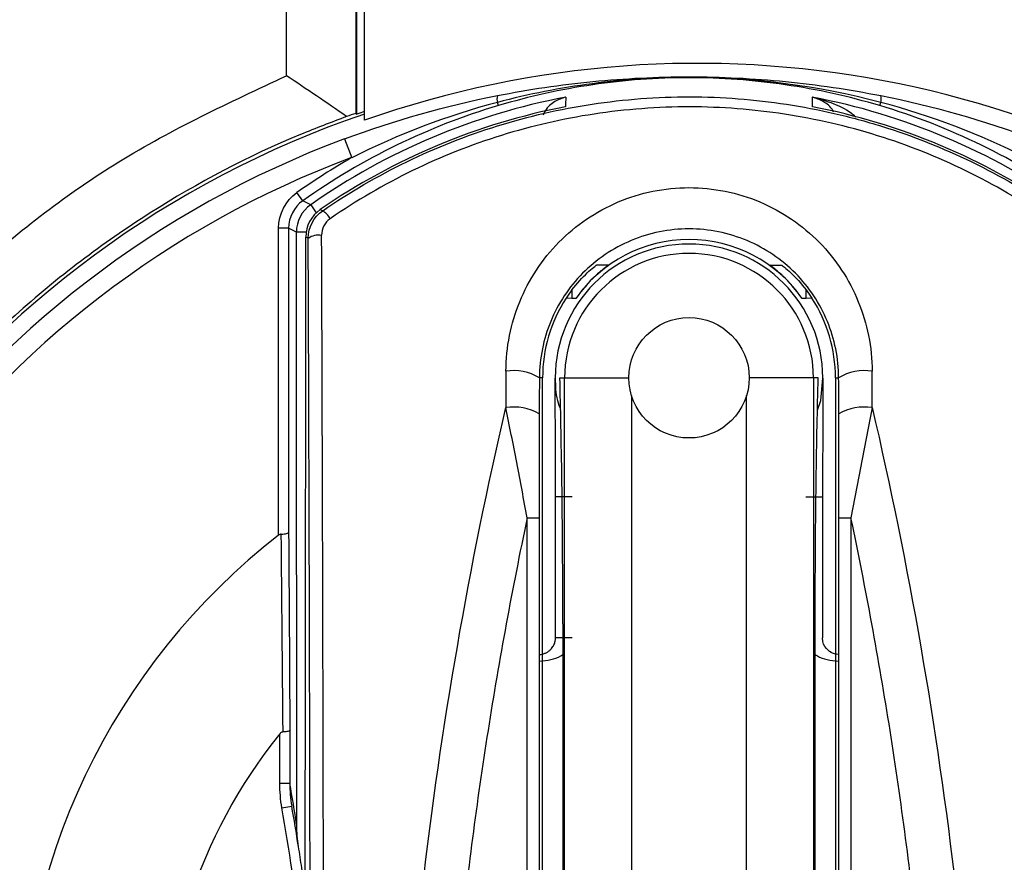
# Model space of a CAD drawing. Header units: millimetres. Extents: x 15458 to 16410, y 10212 to 11278.
# Tile 62 of 139: x 15957 to 15972, y 10699 to 10712. Entities that reach past the tile are written whole.
import ezdxf

# ---------------------------------------------------------------- set-up
doc = ezdxf.new("R2010")
doc.units = ezdxf.units.MM

msp = doc.modelspace()

# ---------------------------------------------------------------- linework, layer by layer
at = {"color": 7, "linetype": 'Continuous', "lineweight": 25}
for p, q in [((15961.029, 10710.857), (15961.029, 10717.793)), ((15962.065, 10717.024), (15962.065, 10710.293)), ((15962.082, 10710.281), (15962.082, 10717.028)), ((15962.196, 10710.192), (15962.196, 10716.888)), ((15964.197, 10710.41), (15964.183, 10710.458)), ((15969.898, 10710.41), (15969.912, 10710.458)), ((15962.065, 10710.293), (15962.082, 10710.281)), ((15961.899, 10709.913), (15962.004, 10709.632)), ((15961.273, 10708.987), (15961.186, 10709.109)), ((15961.392, 10708.928), (15961.475, 10708.809)), ((15961.535, 10708.857), (15961.571, 10708.839)), ((15961.062, 10708.579), (15960.912, 10708.579)), ((15960.912, 10703.987), (15960.912, 10708.579)), ((15961.062, 10708.579), (15961.062, 10704.029)), ((15961.178, 10708.519), (15961.062, 10708.579)), ((15961.323, 10708.519), (15961.178, 10708.519)), ((15961.355, 10708.426), (15961.318, 10708.445)), ((15965.297, 10707.656), (15965.297, 10707.526)), ((15968.797, 10707.526), (15968.797, 10707.657)), ((15965.297, 10707.526), (15965.21, 10707.53)), ((15965.355, 10707.526), (15965.297, 10707.526)), ((15968.797, 10707.526), (15968.74, 10707.526)), ((15968.885, 10707.53), (15968.797, 10707.526)), ((15964.858, 10706.341), (15964.81, 10706.341)), ((15964.858, 10693.954), (15964.858, 10706.341)), ((15965.047, 10706.341), (15965.047, 10706.341)), ((15965.117, 10706.341), (15965.187, 10706.341)), ((15965.187, 10691.68), (15965.187, 10706.341)), ((15965.187, 10706.341), (15966.147, 10706.341)), ((15968.907, 10706.341), (15967.947, 10706.341)), ((15968.907, 10706.341), (15968.907, 10691.68)), ((15968.978, 10706.341), (15968.907, 10706.341)), ((15969.047, 10706.341), (15969.047, 10706.341)), ((15969.236, 10706.341), (15969.236, 10693.954)), ((15969.236, 10706.341), (15969.284, 10706.341)), ((15966.187, 10706.076), (15966.187, 10691.689)), ((15967.908, 10691.689), (15967.908, 10706.076)), ((15965.052, 10702.454), (15965.052, 10704.563)), ((15965.302, 10704.563), (15965.052, 10704.563)), ((15968.793, 10704.563), (15969.043, 10704.563)), ((15969.043, 10704.563), (15969.043, 10702.454)), ((15965.161, 10702.663), (15965.161, 10691.654)), ((15968.934, 10691.654), (15968.934, 10702.663)), ((15960.93, 10700.28), (15960.93, 10701.018)), ((15961.08, 10701.071), (15961.08, 10700.28)), ((15960.93, 10700.28), (15961.08, 10700.28)), ((15960.961, 10699.911), (15961.109, 10699.936))]:
    msp.add_line(p, q, dxfattribs=at)
at = {"color": 7, "linetype": 'Continuous', "lineweight": 25, "flags": 128}
for points in [[(15965.204, 10710.536), (15965.204, 10710.518), (15965.203, 10710.447), (15965.203, 10710.393)], [(15968.892, 10710.393), (15968.892, 10710.411), (15968.891, 10710.482), (15968.891, 10710.536)], [(15968.967, 10705.859), (15969.015, 10706.002), (15969.047, 10706.333), (15969.047, 10706.333), (15969.047, 10706.333)]]:
    msp.add_lwpolyline(points, dxfattribs=at)
at = {"color": 7, "linetype": 'Continuous', "lineweight": 25}
msp.add_circle((15967.047, 10706.341), 0.9, dxfattribs=at)
for centre, radius, start, end in [((15967.052, 10695.902), 22.704, 349.8278, 105.3827), ((15967.052, 10695.936), 21.669, 352.1105, 103.3049), ((15967.173, 10696.045), 14.997, 349.1195, 109.3852), ((15964.38, 10710.51), 0.204, 166.0846, 194.9746), ((15969.715, 10710.51), 0.204, 345.0254, 13.9154), ((15967.047, 10700.841), 9.985, 106.5862, 125.3307), ((15967.047, 10700.841), 9.869, 100.7653, 124.9639), ((15967.047, 10700.841), 9.869, 55.0361, 79.2347), ((15967.047, 10700.841), 9.985, 54.6693, 73.4138), ((15967.047, 10696.091), 15, 108.8712, 247.0394), ((15967.047, 10700.841), 9.729, 100.9301, 124.5135), ((15967.047, 10696.1), 15.025, 108.8384, 109.2962), ((15967.047, 10700.841), 9.729, 55.4865, 79.0699), ((15967.047, 10696.091), 14.75, 110.4268, 246.6273), ((15967.047, 10696.091), 14.45, 110.4268, 246.1122), ((15967.047, 10700.841), 10.135, 119.8409, 125.3307), ((15961.678, 10708.518), 0.5, 124.9735, 179.9904), ((15940.752, 10667.129), 46.617, 63.7207, 63.8836), ((15961.818, 10708.445), 0.5, 124.5232, 179.9903), ((15961.401, 10708.565), 0.322, 28.6286, 58.1906), ((15961.509, 10708.205), 0.269, 80.3113, 125.0165), ((15967.047, 10706.341), 2, 0, 180), ((15967.047, 10706.341), 2.067, 35.0076, 144.9924), ((15967.047, 10706.341), 1.86, 0, 180), ((15967.047, 10706.341), 2.189, 147.0837, 180), ((15967.047, 10706.341), 2.189, 0, 32.9163), ((15964.425, 10705.708), 0.741, 58.6807, 98.9143), ((15969.669, 10705.708), 0.741, 81.0857, 121.3193), ((15965.05, 10706.334), 0.00267, 170.368, 189.8389), ((15969.045, 10706.334), 0.00267, 350.161, 9.632), ((15964.424, 10705.141), 0.763, 59.6987, 98.6855), ((15969.671, 10705.141), 0.763, 81.3145, 120.3013), ((15964.65, 10716.487), 12.241, 269.8912, 270.7269), ((15969.444, 10716.487), 12.241, 269.2731, 270.1088), ((15967.047, 10696.091), 10, 127.8444, 234.5175), ((15967.047, 10696.091), 7.855, 141.1494, 223.7407), ((15909.834, 10691.451), 52, 9.0752, 9.7747), ((15911.834, 10691.451), 49.85, 7.5754, 9.7704), ((15911.834, 10691.451), 50, 9.0713, 9.7704)]:
    msp.add_arc(centre, radius, start, end, dxfattribs=at)
for centre, major_axis, ratio, start_param, end_param in [((15966.795, 10696.1), (14.953, -0.54), 0.999858, 1.928561, 1.938203), ((15960.061, 10691.34), (0, 76.05), 0.017455, 4.803872, 4.938987), ((15960.261, 10691.34), (0, 76.25), 0.017409, 4.803872, 4.938987), ((15965.606, 10691.34), (0, 76.25), 0.017341, 1.371458, 1.378744), ((15968.488, 10691.34), (0, 76.25), 0.017341, 4.904442, 4.911727), ((15966.106, 10691.34), (0, 75.75), 0.017455, 1.371458, 1.378744), ((15967.988, 10691.34), (0, 75.75), 0.017455, 4.904442, 4.911727)]:
    msp.add_ellipse(centre, major_axis=major_axis, ratio=ratio, start_param=start_param, end_param=end_param, dxfattribs=at)
for points, knots in [([(15961.196, 10681.207), (15961.143, 10681.223), (15960.233, 10681.502), (15958.609, 10682.436), (15956.429, 10684.013), (15954.559, 10685.972), (15953.047, 10688.211), (15951.924, 10690.672), (15951.239, 10693.288), (15950.994, 10695.982), (15951.214, 10698.678), (15951.874, 10701.302), (15952.975, 10703.774), (15954.467, 10706.033), (15956.327, 10707.995), (15958.507, 10709.679), (15960.176, 10710.458), (15961.029, 10710.857)], [0, 0, 0, 0, 0.004339, 0.075133, 0.145955, 0.216778, 0.287643, 0.358509, 0.429406, 0.500303, 0.571223, 0.642142, 0.713077, 0.784012, 0.85492, 0.925828, 1, 1, 1, 1]), ([(15961.928, 10710.247), (15961.779, 10710.35), (15961.63, 10710.453), (15961.48, 10710.555), (15961.33, 10710.656), (15961.18, 10710.757), (15961.029, 10710.857)], [0, 0, 0, 0, 0.000702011, 0.000702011, 0.000702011, 0.001404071, 0.001404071, 0.001404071, 0.001404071]), ([(15964.182, 10710.56), (15964.653, 10710.653), (15965.129, 10710.723), (15966.086, 10710.817), (15966.566, 10710.841), (15967.53, 10710.841), (15968.009, 10710.817), (15968.965, 10710.723), (15969.442, 10710.653), (15969.913, 10710.56)], [0, 0, 0, 0, 0.25, 0.25, 0.5, 0.5, 0.75, 0.75, 1, 1, 1, 1]), ([(15969.912, 10710.458), (15968.978, 10710.705), (15968.012, 10710.832), (15966.562, 10710.832), (15966.081, 10710.8), (15965.124, 10710.675), (15964.65, 10710.582), (15964.183, 10710.458)], [0, 0, 0, 0, 0.5, 0.5, 0.75, 0.75, 1, 1, 1, 1]), ([(15969.898, 10710.41), (15969.435, 10710.548), (15968.964, 10710.652), (15968.009, 10710.792), (15967.527, 10710.827), (15966.562, 10710.827), (15966.083, 10710.792), (15965.131, 10710.652), (15964.66, 10710.548), (15964.197, 10710.41)], [0, 0, 0, 0, 0.25, 0.25, 0.5, 0.5, 0.75, 0.75, 1, 1, 1, 1]), ([(15961.571, 10708.839), (15961.972, 10709.115), (15962.391, 10709.359), (15963.265, 10709.783), (15963.722, 10709.964), (15964.647, 10710.251), (15965.118, 10710.359), (15966.077, 10710.505), (15966.57, 10710.542), (15967.543, 10710.541), (15968.026, 10710.504), (15968.743, 10710.394), (15968.981, 10710.349), (15969.456, 10710.239), (15969.693, 10710.175), (15970.856, 10709.812), (15971.721, 10709.391), (15972.523, 10708.839)], [0, 0, 0, 0, 0.125, 0.125, 0.25, 0.25, 0.375, 0.375, 0.5, 0.5, 0.625, 0.625, 0.6875, 0.6875, 0.75, 0.75, 1, 1, 1, 1]), ([(15965.204, 10710.536), (15965.203, 10710.536), (15965.147, 10710.523), (15965.038, 10710.474), (15964.919, 10710.388), (15964.875, 10710.29), (15964.865, 10710.269)], [0, 0, 0, 0, 0.007475, 0.426903, 0.878469, 1, 1, 1, 1]), ([(15969.206, 10710.318), (15969.204, 10710.322), (15969.166, 10710.4), (15969.056, 10710.472), (15968.947, 10710.523), (15968.892, 10710.536), (15968.891, 10710.536)], [0, 0, 0, 0, 0.025303, 0.526334, 0.991706, 1, 1, 1, 1]), ([(15968.891, 10710.536), (15968.893, 10710.535), (15968.999, 10710.514), (15969.212, 10710.444), (15969.434, 10710.343), (15969.526, 10710.248), (15969.535, 10710.239)], [0, 0, 0, 0, 0.008057, 0.459162, 0.949064, 1, 1, 1, 1]), ([(15972.41, 10708.72), (15971.626, 10709.261), (15970.778, 10709.675), (15969.639, 10710.031), (15969.407, 10710.095), (15968.942, 10710.202), (15968.709, 10710.247), (15968.006, 10710.354), (15967.533, 10710.391), (15966.58, 10710.392), (15966.097, 10710.355), (15965.157, 10710.212), (15964.696, 10710.106), (15963.79, 10709.824), (15963.342, 10709.647), (15962.487, 10709.23), (15962.077, 10708.991), (15961.684, 10708.72)], [0, 0, 0, 0, 0.25, 0.25, 0.3125, 0.3125, 0.375, 0.375, 0.5, 0.5, 0.625, 0.625, 0.75, 0.75, 0.875, 0.875, 1, 1, 1, 1]), ([(15961.928, 10710.247), (15961.697, 10710.159), (15960.677, 10709.772), (15958.955, 10708.862), (15956.925, 10707.329), (15955.188, 10705.468), (15953.78, 10703.347), (15952.756, 10701.016), (15952.129, 10698.547), (15951.935, 10696.007), (15952.161, 10693.469), (15952.818, 10691.007), (15953.873, 10688.687), (15955.308, 10686.58), (15957.075, 10684.748), (15959.046, 10683.26), (15960.505, 10682.583), (15961.196, 10682.262)], [0, 0, 0, 0, 0.0205782, 0.0909812, 0.1613844, 0.2317956, 0.3022071, 0.3726669, 0.4431269, 0.5136288, 0.5841306, 0.6546497, 0.7251687, 0.795672, 0.8661751, 0.9366367, 1, 1, 1, 1]), ([(15964.31, 10706.44), (15964.311, 10706.617), (15964.329, 10706.797), (15964.398, 10707.145), (15964.449, 10707.314), (15964.584, 10707.643), (15964.668, 10707.803), (15964.864, 10708.1), (15964.975, 10708.239), (15965.228, 10708.496), (15965.366, 10708.611), (15965.662, 10708.812), (15965.823, 10708.9), (15966.156, 10709.04), (15966.328, 10709.093), (15966.683, 10709.166), (15966.866, 10709.184), (15967.408, 10709.184), (15967.772, 10709.111), (15968.442, 10708.828), (15968.741, 10708.623), (15969.12, 10708.238), (15969.231, 10708.1), (15969.426, 10707.803), (15969.511, 10707.643), (15969.645, 10707.314), (15969.696, 10707.145), (15969.766, 10706.797), (15969.784, 10706.617), (15969.784, 10706.44)], [0, 0, 0, 0, 0.0625, 0.0625, 0.125, 0.125, 0.1875, 0.1875, 0.25, 0.25, 0.3125, 0.3125, 0.375, 0.375, 0.4375, 0.4375, 0.5, 0.5, 0.625, 0.625, 0.75, 0.75, 0.8125, 0.8125, 0.875, 0.875, 0.9375, 0.9375, 1, 1, 1, 1]), ([(15969.284, 10706.341), (15969.284, 10706.486), (15969.269, 10706.631), (15969.212, 10706.913), (15969.17, 10707.05), (15969.06, 10707.317), (15968.992, 10707.446), (15968.832, 10707.687), (15968.741, 10707.799), (15968.433, 10708.111), (15968.188, 10708.277), (15967.64, 10708.507), (15967.343, 10708.567), (15966.899, 10708.567), (15966.749, 10708.552), (15966.459, 10708.493), (15966.318, 10708.45), (15966.045, 10708.336), (15965.914, 10708.265), (15965.673, 10708.101), (15965.56, 10708.008), (15965.354, 10707.799), (15965.263, 10707.687), (15965.103, 10707.446), (15965.034, 10707.317), (15964.924, 10707.05), (15964.883, 10706.913), (15964.826, 10706.631), (15964.811, 10706.486), (15964.81, 10706.341)], [0, 0, 0, 0, 0.0625, 0.0625, 0.125, 0.125, 0.1875, 0.1875, 0.25, 0.25, 0.375, 0.375, 0.5, 0.5, 0.5625, 0.5625, 0.625, 0.625, 0.6875, 0.6875, 0.75, 0.75, 0.8125, 0.8125, 0.875, 0.875, 0.9375, 0.9375, 1, 1, 1, 1]), ([(15965.297, 10707.655), (15965.373, 10707.755), (15965.453, 10707.841), (15965.56, 10707.942), (15965.594, 10707.971), (15965.645, 10708.013), (15965.663, 10708.026), (15965.665, 10708.026)], [0, 0, 0, 0, 0.5, 0.5, 0.75, 0.75, 1, 1, 1, 1]), ([(15965.836, 10708.026), (15965.839, 10708.026), (15965.814, 10708.007), (15965.739, 10707.946), (15965.693, 10707.907), (15965.548, 10707.77), (15965.445, 10707.655), (15965.355, 10707.526)], [0, 0, 0, 0, 0.25, 0.25, 0.5, 0.5, 1, 1, 1, 1]), ([(15968.74, 10707.526), (15968.65, 10707.655), (15968.547, 10707.77), (15968.402, 10707.907), (15968.355, 10707.946), (15968.281, 10708.007), (15968.256, 10708.026), (15968.258, 10708.026)], [0, 0, 0, 0, 0.5, 0.5, 0.75, 0.75, 1, 1, 1, 1]), ([(15968.43, 10708.026), (15968.432, 10708.026), (15968.449, 10708.014), (15968.501, 10707.971), (15968.534, 10707.943), (15968.642, 10707.841), (15968.722, 10707.755), (15968.797, 10707.655)], [0, 0, 0, 0, 0.25, 0.25, 0.5, 0.5, 1, 1, 1, 1]), ([(15965.051, 10705.043), (15965.05, 10705.148), (15965.05, 10705.255), (15965.049, 10705.47), (15965.049, 10705.578), (15965.048, 10705.901), (15965.048, 10706.118), (15965.047, 10706.334)], [0, 0, 0, 0, 0.25, 0.25, 0.5, 0.5, 1, 1, 1, 1]), ([(15965.047, 10706.333), (15965.047, 10706.333), (15965.049, 10706.223), (15965.051, 10706.064), (15965.11, 10705.906), (15965.127, 10705.859)], [0, 0, 0, 0, 0.001251, 0.696301, 1, 1, 1, 1]), ([(15965.161, 10702.663), (15965.161, 10702.859), (15965.161, 10703.051), (15965.159, 10703.431), (15965.158, 10703.619), (15965.156, 10703.981), (15965.154, 10704.154), (15965.151, 10704.487), (15965.149, 10704.648), (15965.142, 10705.101), (15965.138, 10705.37), (15965.127, 10705.873), (15965.122, 10706.107), (15965.117, 10706.341)], [0, 0, 0, 0, 0.125, 0.125, 0.25, 0.25, 0.375, 0.375, 0.5, 0.5, 0.75, 0.75, 1, 1, 1, 1]), ([(15968.934, 10702.663), (15968.934, 10702.859), (15968.934, 10703.051), (15968.935, 10703.431), (15968.936, 10703.619), (15968.939, 10703.981), (15968.94, 10704.154), (15968.944, 10704.487), (15968.946, 10704.648), (15968.952, 10705.101), (15968.957, 10705.37), (15968.967, 10705.873), (15968.973, 10706.107), (15968.978, 10706.341)], [0, 0, 0, 0, 0.125, 0.125, 0.25, 0.25, 0.375, 0.375, 0.5, 0.5, 0.75, 0.75, 1, 1, 1, 1]), ([(15969.047, 10706.334), (15969.047, 10706.118), (15969.046, 10705.901), (15969.046, 10705.578), (15969.045, 10705.47), (15969.045, 10705.255), (15969.045, 10705.148), (15969.044, 10705.043)], [0, 0, 0, 0, 0.5, 0.5, 0.75, 0.75, 1, 1, 1, 1]), ([(15962.636, 10691.318), (15962.635, 10693.789), (15962.777, 10696.245), (15963.341, 10701.128), (15963.76, 10703.532), (15964.308, 10705.895)], [0, 0, 0, 0, 0.5, 0.5, 1, 1, 1, 1]), ([(15964.627, 10704.247), (15964.577, 10704.521), (15964.525, 10704.797), (15964.418, 10705.35), (15964.364, 10705.623), (15964.308, 10705.895)], [0, 0, 0, 0, 0.5, 0.5, 1, 1, 1, 1]), ([(15969.786, 10705.895), (15969.731, 10705.623), (15969.676, 10705.349), (15969.57, 10704.796), (15969.518, 10704.521), (15969.468, 10704.247)], [0, 0, 0, 0, 0.5, 0.5, 1, 1, 1, 1]), ([(15969.786, 10705.895), (15970.334, 10703.532), (15970.754, 10701.128), (15971.318, 10696.245), (15971.46, 10693.789), (15971.459, 10691.318)], [0, 0, 0, 0, 0.5, 0.5, 1, 1, 1, 1]), ([(15964.808, 10705.799), (15964.808, 10705.544), (15964.807, 10705.287), (15964.806, 10704.769), (15964.806, 10704.508), (15964.806, 10704.247)], [0, 0, 0, 0, 0.5, 0.5, 1, 1, 1, 1]), ([(15969.289, 10704.247), (15969.289, 10704.508), (15969.289, 10704.768), (15969.288, 10705.286), (15969.287, 10705.543), (15969.286, 10705.799)], [0, 0, 0, 0, 0.5, 0.5, 1, 1, 1, 1]), ([(15964.627, 10704.247), (15964.406, 10703.195), (15964.21, 10702.135), (15963.874, 10699.999), (15963.732, 10698.921), (15963.392, 10695.678), (15963.278, 10693.503), (15963.279, 10691.319)], [0, 0, 0, 0, 0.25, 0.25, 0.5, 0.5, 1, 1, 1, 1]), ([(15964.627, 10691.349), (15964.627, 10693.863), (15964.627, 10696.377), (15964.627, 10698.891), (15964.627, 10700.676), (15964.627, 10702.461), (15964.627, 10704.247)], [0, 0, 0, 0, 0.00754219, 0.00754219, 0.00754219, 0.01289753, 0.01289753, 0.01289753, 0.01289753]), ([(15964.806, 10704.247), (15964.806, 10702.462), (15964.806, 10700.677), (15964.806, 10698.892), (15964.806, 10696.378), (15964.806, 10693.863), (15964.806, 10691.349)], [0.00209305, 0.00209305, 0.00209305, 0.00209305, 0.0074488, 0.0074488, 0.0074488, 0.01499154, 0.01499154, 0.01499154, 0.01499154]), ([(15969.289, 10691.349), (15969.289, 10693.134), (15969.289, 10694.92), (15969.289, 10696.705), (15969.289, 10697.962), (15969.289, 10699.219), (15969.289, 10700.476), (15969.289, 10701.733), (15969.289, 10702.99), (15969.289, 10704.247)], [0, 0, 0, 0, 0.00535577, 0.00535577, 0.00535577, 0.00912713, 0.00912713, 0.00912713, 0.0128985, 0.0128985, 0.0128985, 0.0128985]), ([(15969.468, 10704.247), (15969.468, 10702.99), (15969.467, 10701.732), (15969.467, 10700.475), (15969.467, 10699.218), (15969.467, 10697.961), (15969.467, 10696.704), (15969.467, 10694.919), (15969.467, 10693.134), (15969.467, 10691.349)], [0, 0, 0, 0, 0.00377108, 0.00377108, 0.00377108, 0.00754216, 0.00754216, 0.00754216, 0.01289754, 0.01289754, 0.01289754, 0.01289754]), ([(15970.816, 10691.319), (15970.816, 10691.863), (15970.809, 10692.411), (15970.781, 10693.5), (15970.76, 10694.045), (15970.674, 10695.675), (15970.589, 10696.759), (15970.363, 10698.921), (15970.221, 10699.999), (15969.884, 10702.135), (15969.689, 10703.195), (15969.468, 10704.247)], [0, 0, 0, 0, 0.125, 0.125, 0.25, 0.25, 0.5, 0.5, 0.75, 0.75, 1, 1, 1, 1]), ([(15960.951, 10704.004), (15960.944, 10704.003), (15960.936, 10704.001), (15960.93, 10703.998), (15960.924, 10703.995), (15960.918, 10703.992), (15960.912, 10703.987)], [0, 0, 0, 0, 0.00002177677, 0.00002177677, 0.00002177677, 0.00004249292, 0.00004249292, 0.00004249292, 0.00004249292]), ([(15960.951, 10704.004), (15960.967, 10704.004), (15960.982, 10704.006), (15960.996, 10704.007), (15961.01, 10704.009), (15961.022, 10704.011), (15961.032, 10704.014), (15961.042, 10704.016), (15961.05, 10704.019), (15961.055, 10704.022), (15961.059, 10704.024), (15961.061, 10704.026), (15961.062, 10704.029), (15961.062, 10704.029), (15961.062, 10704.029), (15961.062, 10704.029)], [0, 0, 0, 0, 0.0000502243, 0.0000502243, 0.0000502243, 0.0001004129, 0.0001004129, 0.0001004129, 0.0001511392, 0.0001511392, 0.0001511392, 0.0001906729, 0.0001906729, 0.0001906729, 0.0001948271, 0.0001948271, 0.0001948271, 0.0001948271]), ([(15964.812, 10702.204), (15964.826, 10702.205), (15964.854, 10702.208), (15964.894, 10702.221), (15964.931, 10702.24), (15964.966, 10702.265), (15965, 10702.3), (15965.028, 10702.344), (15965.048, 10702.4), (15965.051, 10702.437), (15965.052, 10702.454)], [0, 0, 0, 0, 0.098893, 0.200671, 0.307241, 0.420266, 0.541145, 0.72989, 0.880844, 1, 1, 1, 1]), ([(15965.302, 10702.454), (15965.242, 10702.454), (15965.172, 10702.454), (15965.074, 10702.454), (15965.051, 10702.454), (15965.052, 10702.454)], [0, 0, 0, 0, 0.5, 0.5, 1, 1, 1, 1]), ([(15969.283, 10702.204), (15969.19, 10702.209), (15969.135, 10702.254), (15969.067, 10702.335), (15969.043, 10702.372), (15969.043, 10702.454)], [0, 0, 0, 0, 0.5, 0.5, 1, 1, 1, 1]), ([(15964.817, 10702.104), (15964.873, 10702.11), (15964.98, 10702.122), (15965.096, 10702.162), (15965.15, 10702.197), (15965.161, 10702.204)], [0, 0, 0, 0, 0.466239, 0.894247, 1, 1, 1, 1]), ([(15968.934, 10702.204), (15968.944, 10702.197), (15968.998, 10702.162), (15969.114, 10702.122), (15969.221, 10702.11), (15969.277, 10702.104)], [0, 0, 0, 0, 0.105793, 0.531827, 1, 1, 1, 1]), ([(15960.93, 10701.018), (15960.935, 10701.024), (15960.94, 10701.03), (15960.946, 10701.036), (15960.952, 10701.041), (15960.959, 10701.045), (15960.967, 10701.048), (15960.97, 10701.05), (15960.975, 10701.05), (15960.979, 10701.051)], [0, 0, 0, 0, 0.00002396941, 0.00002396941, 0.00002396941, 0.00004840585, 0.00004840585, 0.00004840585, 0.00006118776, 0.00006118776, 0.00006118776, 0.00006118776]), ([(15960.979, 10701.051), (15960.994, 10701.051), (15961.01, 10701.053), (15961.023, 10701.054), (15961.036, 10701.056), (15961.047, 10701.058), (15961.056, 10701.06), (15961.065, 10701.062), (15961.072, 10701.064), (15961.076, 10701.066), (15961.078, 10701.068), (15961.079, 10701.069), (15961.079, 10701.07), (15961.079, 10701.071), (15961.08, 10701.071), (15961.08, 10701.071)], [0, 0, 0, 0, 0.000050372, 0.000050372, 0.000050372, 0.0001007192, 0.0001007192, 0.0001007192, 0.0001514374, 0.0001514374, 0.0001514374, 0.0001786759, 0.0001786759, 0.0001786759, 0.0001832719, 0.0001832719, 0.0001832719, 0.0001832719]), ([(15961.406, 10697.983), (15961.391, 10698.095), (15961.368, 10698.267), (15961.336, 10698.493), (15961.303, 10698.724), (15961.261, 10699.002), (15961.226, 10699.228), (15961.209, 10699.335)], [0, 0, 0, 0, 0.252535, 0.385332, 0.503746, 0.766543, 1, 1, 1, 1])]:
    msp.add_open_spline(points, degree=3, knots=knots, dxfattribs=at)
for points in [[(15961.899, 10709.913), (15962.643, 10710.19), (15963.406, 10710.406), (15964.182, 10710.56)], [(15969.913, 10710.56), (15970.688, 10710.406), (15971.452, 10710.19), (15972.195, 10709.913)], [(15964.183, 10710.458), (15963.43, 10710.259), (15962.7, 10709.982), (15962.004, 10709.632)], [(15972.091, 10709.632), (15971.395, 10709.982), (15970.664, 10710.259), (15969.912, 10710.458)], [(15960.912, 10708.579), (15960.912, 10708.787), (15961.016, 10708.989), (15961.186, 10709.109)], [(15961.273, 10708.987), (15961.142, 10708.894), (15961.062, 10708.739), (15961.062, 10708.579)], [(15961.355, 10708.426), (15961.354, 10708.589), (15961.436, 10708.746), (15961.571, 10708.839)], [(15961.684, 10708.72), (15961.602, 10708.663), (15961.554, 10708.569), (15961.555, 10708.471)], [(15961.184, 10699.653), (15961.184, 10702.608), (15961.178, 10705.563), (15961.178, 10708.519)], [(15961.309, 10698.824), (15961.314, 10702.031), (15961.318, 10705.238), (15961.318, 10708.445)], [(15965.836, 10708.026), (15965.777, 10708.026), (15965.72, 10708.026), (15965.665, 10708.026)], [(15968.258, 10708.026), (15968.318, 10708.026), (15968.375, 10708.026), (15968.43, 10708.026)], [(15965.297, 10707.655), (15965.267, 10707.615), (15965.238, 10707.573), (15965.21, 10707.53)], [(15968.797, 10707.655), (15968.827, 10707.615), (15968.857, 10707.573), (15968.885, 10707.53)], [(15965.047, 10706.341), (15965.047, 10706.338), (15965.047, 10706.336), (15965.047, 10706.333)], [(15969.047, 10706.333), (15969.047, 10706.336), (15969.047, 10706.338), (15969.047, 10706.341)], [(15965.052, 10704.563), (15965.052, 10704.726), (15965.051, 10704.886), (15965.051, 10705.043)], [(15969.044, 10705.043), (15969.043, 10704.886), (15969.043, 10704.726), (15969.043, 10704.563)], [(15960.979, 10701.051), (15960.969, 10702.047), (15960.96, 10703.029), (15960.951, 10704.004)], [(15961.062, 10704.029), (15961.068, 10703.053), (15961.074, 10702.069), (15961.08, 10701.071)], [(15960.961, 10699.911), (15960.94, 10700.033), (15960.93, 10700.156), (15960.93, 10700.28)], [(15961.08, 10700.28), (15961.08, 10700.165), (15961.089, 10700.05), (15961.109, 10699.936)], [(15961.209, 10699.335), (15961.192, 10699.44), (15961.183, 10699.547), (15961.184, 10699.653)]]:
    msp.add_open_spline(points, degree=3, dxfattribs=at)

doc.saveas('drawing.dxf')
